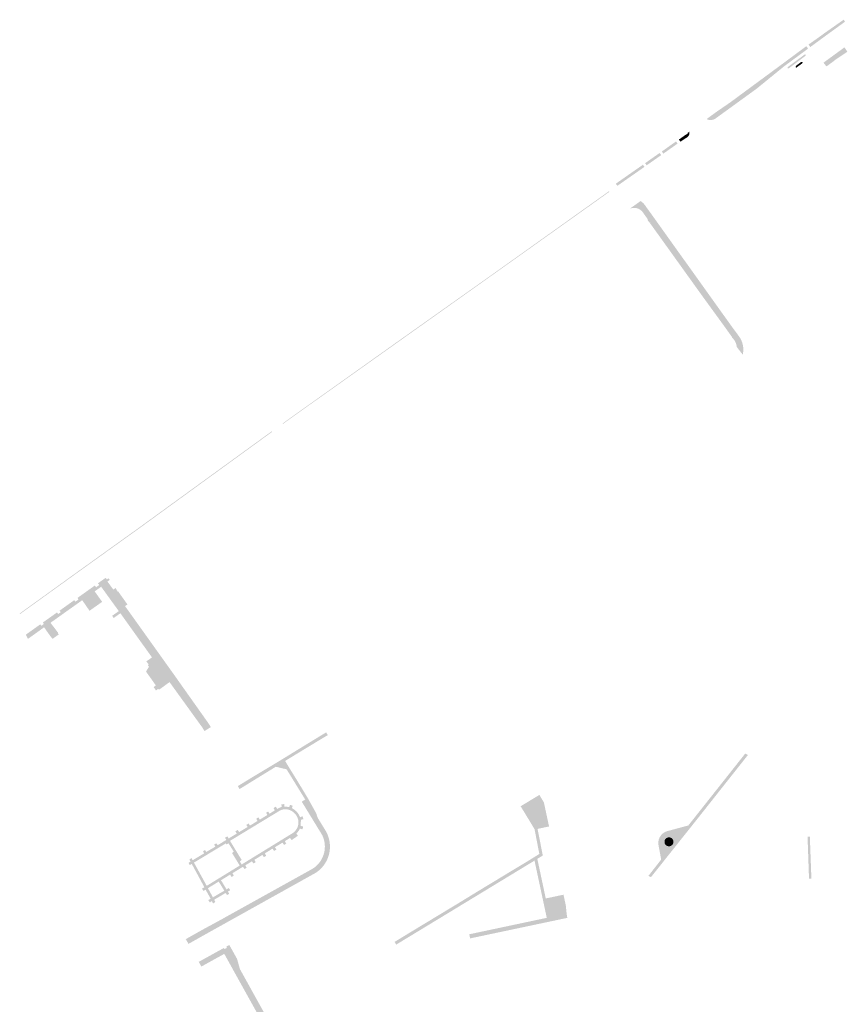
# Model space of a CAD drawing. Header units: inches. Extents: x 83219 to 84793, y 445831 to 447244.
# Tile 7 of 17: x 83219 to 83535, y 446437 to 446812. Entities that reach past the tile are written whole.
import ezdxf

# ---------------------------------------------------------------- set-up
doc = ezdxf.new("R2010")
doc.units = ezdxf.units.IN
doc.header["$MEASUREMENT"] = 0

msp = doc.modelspace()

# ---------------------------------------------------------------- hatches: boundary and pattern name
for points in [[(83534.43, 446811.7), (83533.84, 446811.28), (83533.61, 446811.11), (83529.98, 446808.48), (83529.42, 446809.33), (83533.09, 446811.9), (83533.33, 446812.06), (83533.91, 446812.49), (83534.43, 446811.7)], [(83529.42, 446809.33), (83529.98, 446808.48), (83527.42, 446806.63), (83526.61, 446806.03), (83521.18, 446802.05), (83520.48, 446803.01), (83520.91, 446803.37), (83520.95, 446803.31), (83525.62, 446806.61), (83525.98, 446806.91), (83526.78, 446807.48), (83529.42, 446809.33)], [(83520.34, 446801.45), (83511.18, 446794.69), (83510.47, 446795.57), (83519.66, 446802.37), (83520.34, 446801.45), (83520.34, 446801.45)], [(83519.35, 446798.7), (83512.95, 446793.93), (83512.93, 446793.92), (83512.9, 446793.91), (83512.88, 446793.9), (83512.86, 446793.89), (83512.83, 446793.88), (83512.8, 446793.88), (83512.78, 446793.87), (83512.75, 446793.87), (83512.73, 446793.88), (83512.7, 446793.88), (83512.68, 446793.89), (83512.65, 446793.9), (83512.63, 446793.91), (83512.6, 446793.92), (83512.58, 446793.94), (83512.56, 446793.96), (83512.55, 446793.97), (83512.53, 446793.99), (83512.51, 446794.02), (83512.5, 446794.04), (83512.49, 446794.06), (83512.48, 446794.09), (83512.48, 446794.11), (83512.47, 446794.14), (83512.47, 446794.17), (83512.47, 446794.19), (83512.47, 446794.22), (83512.48, 446794.24), (83512.48, 446794.27), (83512.49, 446794.29), (83512.51, 446794.32), (83512.52, 446794.34), (83512.53, 446794.36), (83512.55, 446794.38), (83512.57, 446794.4), (83512.59, 446794.41), (83518.99, 446799.18), (83519.01, 446799.2), (83519.03, 446799.21), (83519.06, 446799.22), (83519.08, 446799.23), (83519.11, 446799.24), (83519.13, 446799.24), (83519.16, 446799.24), (83519.19, 446799.24), (83519.21, 446799.24), (83519.24, 446799.23), (83519.26, 446799.23), (83519.29, 446799.22), (83519.31, 446799.21), (83519.33, 446799.19), (83519.36, 446799.18), (83519.38, 446799.16), (83519.39, 446799.14), (83519.41, 446799.12), (83519.42, 446799.1), (83519.44, 446799.08), (83519.45, 446799.05), (83519.46, 446799.03), (83519.46, 446799), (83519.47, 446798.98), (83519.47, 446798.95), (83519.47, 446798.92), (83519.47, 446798.9), (83519.46, 446798.87), (83519.45, 446798.85), (83519.45, 446798.82), (83519.43, 446798.8), (83519.42, 446798.78), (83519.41, 446798.76), (83519.39, 446798.74), (83519.37, 446798.72), (83519.35, 446798.7), (83519.35, 446798.7)], [(83534.23, 446801.93), (83535.31, 446800.25), (83530.66, 446797.11), (83530.3, 446796.81), (83528.1, 446795.18), (83527.71, 446794.9), (83527.32, 446794.66), (83526.76, 446795.38), (83526.4, 446795.85), (83526.23, 446796.08), (83534.23, 446801.93)], [(83500.69, 446786.15), (83485.26, 446774.96), (83485.17, 446774.88), (83485.07, 446774.81), (83484.97, 446774.74), (83484.87, 446774.68), (83484.77, 446774.62), (83484.66, 446774.56), (83484.38, 446774.43), (83484.09, 446774.33), (83483.79, 446774.25), (83483.48, 446774.2), (83483.2, 446774.18), (83482.92, 446774.19), (83482.64, 446774.21), (83482.37, 446774.26), (83482.1, 446774.33), (83481.83, 446774.43), (83481.58, 446774.55), (83485.18, 446777.19), (83486.14, 446777.85), (83490.72, 446781), (83510.47, 446795.57), (83511.18, 446794.69), (83500.69, 446786.15), (83500.69, 446786.15)], [(83516.7, 446794.81), (83515.73, 446794.1), (83515.7, 446794.15), (83515.68, 446794.21), (83515.66, 446794.27), (83515.65, 446794.33), (83515.64, 446794.39), (83515.63, 446794.45), (83515.63, 446794.51), (83515.64, 446794.57), (83515.65, 446794.63), (83515.67, 446794.69), (83515.69, 446794.74), (83515.72, 446794.8), (83515.75, 446794.85), (83515.79, 446794.9), (83515.83, 446794.94), (83515.87, 446794.99), (83515.92, 446795.02), (83517.44, 446796.16), (83517.49, 446796.19), (83517.54, 446796.22), (83517.6, 446796.25), (83517.66, 446796.27), (83517.71, 446796.28), (83517.77, 446796.29), (83517.83, 446796.3), (83517.89, 446796.3), (83517.96, 446796.29), (83518.01, 446796.28), (83518.07, 446796.26), (83518.13, 446796.24), (83518.18, 446796.22), (83518.24, 446796.19), (83518.29, 446796.15), (83518.33, 446796.11), (83518.38, 446796.07), (83518.39, 446796.05), (83517.67, 446795.52), (83517.33, 446795.97), (83516.37, 446795.25), (83516.7, 446794.81)], [(83516.7, 446794.81), (83516.37, 446795.25), (83517.33, 446795.97), (83517.67, 446795.52), (83516.7, 446794.81)], [(83475, 446769.74), (83475.03, 446769.54), (83475.04, 446769.34), (83475.03, 446769.14), (83475, 446768.94), (83474.95, 446768.74), (83474.88, 446768.55), (83474.8, 446768.37), (83474.7, 446768.19), (83474.59, 446768.03), (83474.46, 446767.87), (83474.31, 446767.73), (83474.16, 446767.6), (83471.6, 446765.92), (83470.96, 446766.69), (83473.23, 446768.31), (83474.34, 446768.98), (83474.4, 446769.32), (83475, 446769.74), (83475, 446769.74)], [(83470.47, 446765.18), (83465.04, 446761.34), (83464.48, 446762.17), (83469.89, 446766.01), (83470.47, 446765.18), (83470.47, 446765.18)], [(83464.22, 446760.77), (83458.68, 446756.9), (83458.09, 446757.71), (83463.65, 446761.61), (83464.22, 446760.77), (83464.22, 446760.77)], [(83453.95, 446753.58), (83447.48, 446749.06), (83446.89, 446749.87), (83457.25, 446757.11), (83457.84, 446756.3), (83453.95, 446753.58), (83453.95, 446753.58)], [(83444.43, 446746.78), (83400.6, 446715.59), (83331.82, 446666.76), (83330.48, 446665.81), (83329.14, 446664.87), (83327.81, 446663.92), (83326.47, 446662.97), (83325.14, 446662.01), (83323.81, 446661.06), (83321.79, 446659.61), (83319.78, 446658.16), (83319.66, 446658.33), (83323.73, 446661.26), (83327.81, 446664.17), (83363.32, 446689.43), (83400.49, 446715.78), (83444.25, 446746.97), (83444.43, 446746.78), (83444.43, 446746.78)], [(83460.06, 446738.84), (83491.18, 446695.34), (83493.38, 446692.38), (83494.26, 446691.13), (83494.61, 446690.52), (83494.91, 446689.89), (83495.16, 446689.24), (83495.35, 446688.57), (83495.49, 446687.88), (83495.57, 446687.19), (83495.6, 446686.49), (83495.56, 446685.79), (83495.47, 446685.1), (83495.44, 446684.93), (83495.41, 446684.76), (83495.37, 446684.6), (83493.12, 446687.51), (83493.03, 446688.03), (83492.9, 446688.55), (83492.72, 446689.05), (83492.5, 446689.54), (83492.23, 446690), (83491.93, 446690.44), (83491.58, 446690.85), (83491.2, 446691.22), (83491.29, 446691.29), (83488.39, 446695.37), (83480.29, 446706.49), (83460.42, 446734.17), (83459.94, 446734.77), (83460.09, 446734.89), (83459.9, 446735.16), (83459.72, 446735.02), (83458.95, 446736.08), (83459.15, 446736.22), (83457.39, 446738.68), (83457.19, 446738.99), (83456.95, 446739.27), (83456.7, 446739.53), (83456.42, 446739.77), (83456.12, 446739.99), (83455.8, 446740.17), (83455.47, 446740.33), (83455.13, 446740.45), (83454.77, 446740.55), (83454.41, 446740.61), (83454.03, 446740.64), (83453.66, 446740.64), (83453.28, 446740.6), (83452.91, 446740.53), (83452.54, 446740.42), (83452.19, 446740.29), (83456.34, 446743.24), (83456.7, 446742.99), (83457.05, 446742.72), (83457.37, 446742.43), (83457.64, 446742.15), (83457.9, 446741.85), (83458.13, 446741.53), (83458.99, 446740.3), (83460.06, 446738.84), (83460.06, 446738.84)], [(83315.56, 446655.09), (83264.93, 446618.32), (83241.07, 446601.22), (83219.34, 446585.57), (83219.24, 446585.69), (83219.21, 446585.77), (83240.93, 446601.44), (83264.75, 446618.52), (83315.41, 446655.29), (83315.56, 446655.09), (83315.56, 446655.09)], [(83253.61, 446598.6), (83252.72, 446597.98), (83250.33, 446595.98), (83247.85, 446594.22), (83250.7, 446590.22), (83245.88, 446586.81), (83243.1, 446590.85), (83230.98, 446582.23), (83233.95, 446578.31), (83233.81, 446578.21), (83234.12, 446577.76), (83231.79, 446576.1), (83231.47, 446576.55), (83231.38, 446576.48), (83228.53, 446580.5), (83222.35, 446576.07), (83221.54, 446577.68), (83227.09, 446581.63), (83227.48, 446581.08), (83228.44, 446581.77), (83228.05, 446582.32), (83233.46, 446586.17), (83233.91, 446585.56), (83234.88, 446586.27), (83234.44, 446586.86), (83240.06, 446590.86), (83240.47, 446590.28), (83241.69, 446591.14), (83241.27, 446591.72), (83247.91, 446596.45), (83248.39, 446595.8), (83249.59, 446596.66), (83249.12, 446597.31), (83252.07, 446599.41), (83252.51, 446598.79), (83253.13, 446599.21), (83253.61, 446598.6)], [(83291.37, 446543.76), (83292.22, 446542.4), (83289.81, 446540.89), (83288.91, 446542.32), (83285.15, 446547.52), (83280.88, 446553.44), (83280.36, 446554.16), (83276.44, 446559.58), (83274.05, 446557.83), (83268.59, 446565.45), (83268.2, 446565.97), (83268.49, 446566.28), (83267.6, 446567.5), (83269.74, 446569), (83257.66, 446585.87), (83255.12, 446584.06), (83254.52, 446584.88), (83257.06, 446586.68), (83250.33, 446595.98), (83252.72, 446597.98), (83254.97, 446594.91), (83255.84, 446595.49), (83256.47, 446594.39), (83255.68, 446593.87), (83259.46, 446588.59), (83278.55, 446561.86), (83291.37, 446543.76)], [(83256.47, 446594.39), (83256.66, 446594.13), (83256.79, 446594.23), (83260.37, 446589.21), (83260.24, 446589.11), (83259.46, 446588.59), (83255.68, 446593.87), (83256.47, 446594.39), (83256.47, 446594.39)], [(83268.59, 446565.45), (83274.05, 446557.83), (83272.4, 446556.65), (83272.15, 446557.01), (83271.28, 446556.4), (83270.35, 446557.68), (83271.22, 446558.31), (83268.35, 446562.34), (83268.14, 446562.64), (83267.65, 446563.33), (83267.46, 446563.6), (83268.59, 446565.45), (83268.59, 446565.45)], [(83335.82, 446538.71), (83328.37, 446534.21), (83320.58, 446529.47), (83319.99, 446530.43), (83323.5, 446532.59), (83325.78, 446533.98), (83328.05, 446535.38), (83330.31, 446536.76), (83336.25, 446540.38), (83336.88, 446539.32), (83335.82, 446538.71), (83335.82, 446538.71)], [(83497.37, 446531.77), (83479.04, 446508.62), (83478.15, 446509.33), (83496.32, 446532.29), (83497.37, 446531.77)], [(83329.26, 446515.27), (83332.55, 446509.32), (83332.67, 446508.8), (83332.84, 446508.29), (83333.05, 446507.8), (83333.3, 446507.33), (83335.91, 446503.07), (83335.98, 446502.97), (83336.04, 446502.87), (83336.1, 446502.77), (83336.15, 446502.66), (83336.21, 446502.56), (83336.27, 446502.46), (83336.74, 446501.49), (83337.12, 446500.49), (83337.41, 446499.46), (83337.61, 446498.41), (83337.71, 446497.34), (83337.71, 446496.27), (83337.62, 446495.2), (83337.43, 446494.14), (83337.18, 446493.2), (83336.85, 446492.29), (83336.45, 446491.41), (83335.98, 446490.56), (83335.44, 446489.75), (83334.37, 446491.66), (83334.82, 446492.52), (83335.19, 446493.42), (83335.47, 446494.34), (83335.64, 446495.17), (83335.74, 446496.01), (83335.77, 446496.86), (83335.72, 446497.7), (83335.61, 446498.54), (83335.42, 446499.37), (83335.16, 446500.17), (83334.84, 446500.95), (83334.45, 446501.7), (83333.99, 446502.42), (83333.22, 446503.66), (83326.95, 446513.92), (83328.26, 446514.75), (83321.15, 446526.28), (83317.01, 446527.26), (83316.02, 446526.64), (83303.2, 446518.75), (83302.52, 446519.88), (83305, 446521.38), (83307.28, 446522.77), (83309.56, 446524.16), (83314.26, 446526.98), (83316.55, 446528.35), (83318.83, 446529.72), (83319.99, 446530.43), (83320.58, 446529.47), (83322.11, 446526.96), (83323.53, 446524.66), (83324.92, 446522.42), (83327.85, 446517.61), (83329.26, 446515.27)], [(83285.77, 446490.67), (83288.2, 446486.24), (83287.35, 446485.7), (83284.95, 446490.14), (83284.16, 446489.72), (83283.68, 446490.59), (83284.47, 446491.06), (83284.02, 446491.84), (83284.83, 446492.36), (83285.28, 446491.56), (83289.66, 446494.19), (83289.23, 446494.96), (83289.97, 446495.46), (83290.49, 446494.71), (83293.94, 446496.77), (83293.45, 446497.55), (83294.31, 446498.03), (83294.84, 446497.33), (83298.12, 446499.32), (83297.63, 446500.14), (83298.54, 446500.7), (83299.01, 446499.86), (83302.12, 446501.76), (83301.59, 446502.6), (83302.51, 446503.15), (83303.03, 446502.31), (83306.29, 446504.26), (83305.76, 446505.05), (83306.66, 446505.6), (83307.16, 446504.78), (83310.05, 446506.56), (83309.54, 446507.39), (83310.37, 446507.94), (83310.93, 446507.08), (83313.82, 446508.84), (83313.33, 446509.69), (83314.14, 446510.17), (83314.63, 446509.33), (83316.66, 446510.62), (83316.14, 446511.49), (83317.02, 446512.01), (83317.57, 446511.14), (83317.84, 446511.31), (83318.12, 446511.46), (83318.41, 446511.6), (83318.71, 446511.72), (83319.01, 446511.82), (83319.32, 446511.91), (83319.15, 446512.88), (83320.28, 446513.02), (83320.35, 446512.03), (83320.65, 446512.03), (83320.96, 446512.01), (83321.27, 446511.98), (83321.57, 446511.94), (83321.87, 446511.89), (83322.17, 446511.82), (83322.47, 446512.73), (83323.51, 446512.36), (83323.15, 446511.47), (83323.68, 446511.18), (83324.18, 446510.84), (83324.64, 446510.46), (83325.07, 446510.04), (83325.26, 446509.8), (83324.4, 446509.26), (83324.22, 446509.46), (83323.88, 446509.78), (83323.52, 446510.07), (83323.13, 446510.32), (83322.73, 446510.54), (83322.3, 446510.73), (83321.95, 446510.84), (83321.6, 446510.93), (83321.23, 446510.99), (83320.87, 446511.02), (83320.5, 446511.03), (83320.13, 446511), (83319.77, 446510.94), (83319.42, 446510.85), (83319.07, 446510.73), (83318.73, 446510.59), (83318.4, 446510.42), (83318.09, 446510.22), (83299.54, 446498.97), (83301.97, 446494.99), (83300.49, 446494.05), (83300.31, 446494.35), (83300.97, 446494.83), (83298.97, 446498.02), (83298.21, 446497.61), (83297.96, 446498), (83285.77, 446490.67)], [(83427.82, 446474.18), (83428.1, 446471.21), (83420.53, 446469.57), (83415.84, 446491.42), (83410.19, 446487.99), (83388.04, 446474.54), (83386.69, 446473.72), (83380.96, 446470.24), (83374.79, 446466.5), (83363.02, 446459.36), (83362.41, 446460.39), (83368.69, 446464.22), (83371.82, 446466.11), (83374.16, 446467.52), (83382.09, 446472.32), (83384.39, 446473.71), (83386.66, 446475.08), (83392.34, 446478.56), (83394.63, 446479.95), (83396.89, 446481.33), (83402.59, 446484.77), (83404.88, 446486.16), (83407.15, 446487.54), (83413.16, 446491.15), (83415.41, 446492.55), (83417.68, 446493.95), (83415.86, 446503.43), (83412.44, 446509.07), (83410.55, 446512.17), (83415.41, 446515.12), (83417.7, 446516.51), (83419.43, 446513.65), (83421.39, 446504.46), (83417.01, 446503.53), (83419.01, 446493.35), (83416.92, 446492.09), (83420.14, 446476.97), (83426.92, 446478.41), (83427.82, 446474.18)], [(83295.23, 446483.41), (83293.04, 446482.07), (83292.5, 446482.93), (83303.25, 446489.53), (83300.49, 446494.05), (83301.97, 446494.99), (83304, 446491.67), (83303.3, 446491.02), (83304, 446489.95), (83323.24, 446501.77), (83323.58, 446501.99), (83323.91, 446502.25), (83324.21, 446502.52), (83324.49, 446502.82), (83324.74, 446503.15), (83324.97, 446503.49), (83325.17, 446503.85), (83325.33, 446504.22), (83325.47, 446504.61), (83325.58, 446505), (83325.65, 446505.43), (83325.69, 446505.86), (83325.68, 446506.3), (83325.63, 446506.73), (83325.54, 446507.15), (83325.41, 446507.57), (83325.25, 446507.97), (83325.04, 446508.35), (83324.8, 446508.75), (83324.52, 446509.12), (83324.4, 446509.26), (83325.26, 446509.8), (83325.45, 446509.57), (83325.78, 446509.07), (83326.07, 446508.54), (83326.3, 446507.99), (83327.25, 446508.33), (83327.58, 446507.27), (83326.62, 446507.02), (83326.53, 446504.69), (83327.49, 446504.41), (83327.2, 446503.35), (83326.21, 446503.68), (83326.05, 446503.32), (83325.86, 446502.97), (83325.65, 446502.64), (83325.41, 446502.33), (83325.15, 446502.03), (83324.87, 446501.75), (83325.48, 446500.94), (83323.07, 446499.23), (83322.49, 446500.09), (83320.49, 446498.85), (83321.01, 446497.92), (83320.14, 446497.39), (83319.64, 446498.31), (83316.71, 446496.54), (83317.26, 446495.67), (83316.37, 446495.11), (83315.79, 446496), (83312.83, 446494.17), (83313.36, 446493.28), (83312.47, 446492.73), (83311.93, 446493.61), (83308.84, 446491.72), (83309.35, 446490.83), (83308.47, 446490.31), (83307.95, 446491.16), (83305.36, 446489.6), (83305.9, 446488.7), (83305.01, 446488.23), (83304.51, 446489.09), (83300.45, 446486.59), (83301.01, 446485.72), (83300.12, 446485.17), (83299.58, 446486.07), (83296.1, 446483.93), (83298.21, 446480.45), (83299.07, 446480.96), (83299.62, 446480.1), (83298.76, 446479.59), (83299.23, 446478.76), (83298.4, 446478.25), (83297.86, 446479.07), (83295.67, 446477.77), (83295.14, 446478.64), (83297.37, 446479.94), (83295.23, 446483.41)], [(83479.04, 446508.62), (83475.39, 446504.02), (83469.19, 446496.24), (83468.07, 446497.14), (83468.29, 446497.29), (83468.5, 446497.5), (83468.67, 446497.74), (83468.8, 446498.01), (83468.88, 446498.3), (83468.9, 446498.6), (83468.88, 446498.9), (83468.8, 446499.18), (83468.67, 446499.45), (83468.5, 446499.7), (83468.29, 446499.91), (83468.05, 446500.08), (83467.78, 446500.2), (83467.49, 446500.28), (83467.19, 446500.3), (83466.9, 446500.28), (83466.61, 446500.2), (83466.34, 446500.08), (83466.1, 446499.91), (83465.88, 446499.7), (83465.71, 446499.45), (83465.57, 446499.13), (83463.79, 446500.55), (83463.9, 446500.72), (83464.13, 446501.04), (83464.39, 446501.35), (83464.67, 446501.63), (83464.98, 446501.88), (83465.3, 446502.11), (83465.65, 446502.32), (83466.01, 446502.49), (83466.38, 446502.63), (83474.59, 446504.84), (83478.15, 446509.33), (83479.04, 446508.62)], [(83469.19, 446496.24), (83460.34, 446485.13), (83459.37, 446485.61), (83464.22, 446491.82), (83463.14, 446497.67), (83463.12, 446498.07), (83463.13, 446498.47), (83463.18, 446498.87), (83463.26, 446499.26), (83463.37, 446499.64), (83463.52, 446500.02), (83463.69, 446500.37), (83463.79, 446500.55), (83465.57, 446499.13), (83465.51, 446498.9), (83465.49, 446498.6), (83465.51, 446498.3), (83465.59, 446498.01), (83465.71, 446497.74), (83465.88, 446497.5), (83466.1, 446497.29), (83466.34, 446497.12), (83466.61, 446496.99), (83466.9, 446496.92), (83467.19, 446496.89), (83467.49, 446496.92), (83467.78, 446496.99), (83468.08, 446497.13), (83469.19, 446496.24)], [(83467.19, 446500.3), (83467.49, 446500.28), (83467.78, 446500.2), (83468.05, 446500.08), (83468.29, 446499.91), (83468.5, 446499.7), (83468.67, 446499.45), (83468.8, 446499.18), (83468.88, 446498.9), (83468.9, 446498.6), (83468.88, 446498.3), (83468.8, 446498.01), (83468.67, 446497.74), (83468.5, 446497.5), (83468.29, 446497.29), (83468.05, 446497.12), (83467.78, 446496.99), (83467.49, 446496.92), (83467.19, 446496.89), (83466.9, 446496.92), (83466.61, 446496.99), (83466.34, 446497.12), (83466.1, 446497.29), (83465.88, 446497.5), (83465.71, 446497.74), (83465.59, 446498.01), (83465.51, 446498.3), (83465.49, 446498.6), (83465.51, 446498.9), (83465.59, 446499.18), (83465.71, 446499.45), (83465.88, 446499.7), (83466.1, 446499.91), (83466.34, 446500.08), (83466.61, 446500.2), (83466.9, 446500.28), (83467.19, 446500.3), (83467.19, 446500.3)], [(83521, 446500.58), (83521.6, 446484.53), (83521.14, 446484.51), (83520.69, 446484.49), (83520.13, 446500.54), (83521, 446500.58), (83521, 446500.58)], [(83283.68, 446459.63), (83282.65, 446461.44), (83288.98, 446465.01), (83294.73, 446468.12), (83296.02, 446468.83), (83330.37, 446487.92), (83331.17, 446488.38), (83331.93, 446488.91), (83332.63, 446489.51), (83333.28, 446490.17), (83333.86, 446490.89), (83334.37, 446491.66), (83335.44, 446489.75), (83334.99, 446489.17), (83334.5, 446488.61), (83333.98, 446488.09), (83333.42, 446487.6), (83332.84, 446487.15), (83332.23, 446486.73), (83289.85, 446463.11), (83283.68, 446459.63), (83283.68, 446459.63)], [(83292.5, 446482.93), (83293.04, 446482.07), (83291.11, 446480.89), (83293.01, 446477.39), (83295.14, 446478.64), (83295.67, 446477.77), (83293.48, 446476.48), (83293.93, 446475.62), (83293.09, 446475.06), (83292.61, 446475.96), (83291.82, 446475.45), (83291.25, 446476.32), (83292.13, 446476.88), (83290.22, 446480.34), (83289.4, 446479.84), (83288.82, 446480.72), (83289.75, 446481.25), (83287.35, 446485.7), (83288.2, 446486.24), (83290.64, 446481.79), (83292.5, 446482.93)], [(83428.36, 446469.56), (83391.24, 446461.72), (83390.94, 446463.3), (83420.53, 446469.57), (83428.1, 446471.21), (83428.36, 446469.56)], [(83288.6, 446450.98), (83287.59, 446452.76), (83293.76, 446456.17), (83297.23, 446458.08), (83297.48, 446457.65), (83298.36, 446458.14), (83298.12, 446458.57), (83299.27, 446459.22), (83302.24, 446453.89), (83299.26, 446452.37), (83297.35, 446455.82), (83288.6, 446450.98), (83288.6, 446450.98)], [(83303.33, 446449.99), (83339.75, 446384.39), (83337.65, 446383.22), (83335, 446388), (83332.4, 446392.67), (83319.02, 446416.78), (83299.26, 446452.37), (83302.24, 446453.89), (83303.33, 446449.99), (83303.33, 446449.99)]]:
    msp.add_hatch(color=256).paths.add_polyline_path(points, flags=0)

doc.saveas('drawing.dxf')
